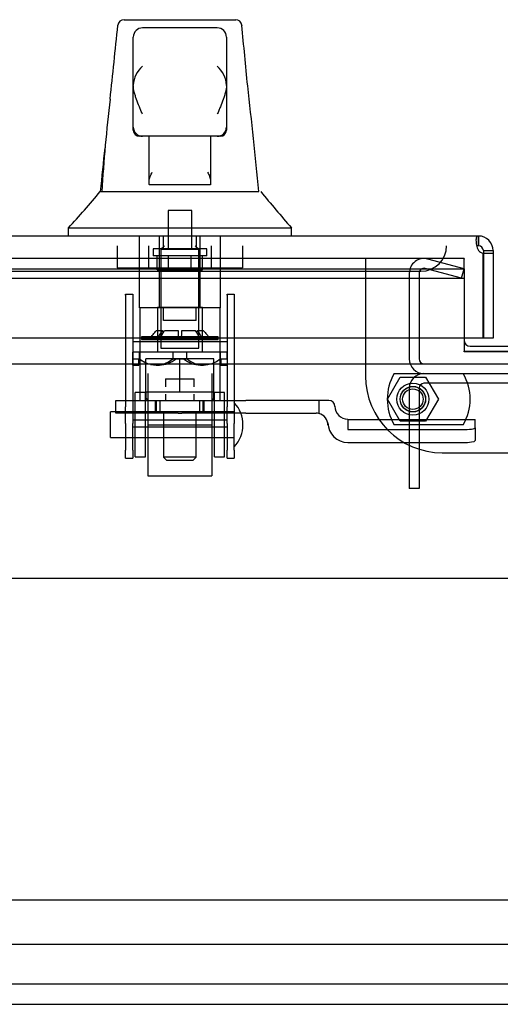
# Model space of a CAD drawing. Header units: inches. Extents: x 2 to 538, y -2 to 358.
# Tile 4 of 24: x 135 to 140, y 65 to 75. Entities that reach past the tile are written whole.
import ezdxf
from ezdxf.lldxf.tags import DXFTag

# ---------------------------------------------------------------- set-up
doc = ezdxf.new("R2010")
doc.units = ezdxf.units.IN
doc.header["$MEASUREMENT"] = 0
for name, color, linetype in [('COM70220', 7, 'Continuous'), ('COM70830-5', 7, 'Continuous'), ('COM70838', 7, 'Continuous'), ('COM70839-4', 7, 'Continuous'), ('COM70874-5', 7, 'Continuous'), ('COM70899', 7, 'Continuous'), ('COM71013-3', 7, 'Continuous'), ('COM71016-3', 7, 'Continuous'), ('COM71023-1', 7, 'Continuous'), ('COM71144-1', 7, 'Continuous'), ('Default', 7, 'Continuous'), ('GSK87431', 7, 'Continuous'), ('HAN13068', 7, 'Continuous'), ('HAN13068_NUT', 7, 'Continuous'), ('HAN13068_SCREW', 7, 'Continuous'), ('HAN_NUT', 7, 'Continuous'), ('NTS18147', 7, 'Continuous'), ('NTS86070', 7, 'Continuous'), ('ROL87452', 7, 'Continuous'), ('RVT17786', 7, 'Continuous'), ('RVT19000', 7, 'Continuous'), ('SCC87672', 7, 'Continuous'), ('SPC87323', 7, 'Continuous'), ('STD26122', 7, 'Continuous'), ('WAF25376', 7, 'Continuous'), ('WAM30038', 7, 'Continuous')]:
    doc.layers.add(name, color=color, linetype=linetype)
tags = doc.linetypes.add('CENTER2', pattern=[1.125, 0.75, -0.125, 0.125, -0.125]).pattern_tags.tags
tags[10:11] = [DXFTag(74, 4), DXFTag(75, 0), DXFTag(340, '0'), DXFTag(46, 0.0), DXFTag(50, 0.0), DXFTag(44, 0.0), DXFTag(45, 0.0)]
tags[8:9] = [DXFTag(74, 4), DXFTag(75, 0), DXFTag(340, '0'), DXFTag(46, 0.0), DXFTag(50, 0.0), DXFTag(44, 0.0), DXFTag(45, 0.0)]
tags[6:7] = [DXFTag(74, 4), DXFTag(75, 0), DXFTag(340, '0'), DXFTag(46, 0.0), DXFTag(50, 0.0), DXFTag(44, 0.0), DXFTag(45, 0.0)]
tags[4:5] = [DXFTag(74, 4), DXFTag(75, 0), DXFTag(340, '0'), DXFTag(46, 0.0), DXFTag(50, 0.0), DXFTag(44, 0.0), DXFTag(45, 0.0)]
tags = doc.linetypes.add('HIDDEN2', pattern=[0.1875, 0.125, -0.0625]).pattern_tags.tags
tags[6:7] = [DXFTag(74, 4), DXFTag(75, 0), DXFTag(340, '0'), DXFTag(46, 0.0), DXFTag(50, 0.0), DXFTag(44, 0.0), DXFTag(45, 0.0)]
tags[4:5] = [DXFTag(74, 4), DXFTag(75, 0), DXFTag(340, '0'), DXFTag(46, 0.0), DXFTag(50, 0.0), DXFTag(44, 0.0), DXFTag(45, 0.0)]

# ---------------------------------------------------------------- blocks, each defined once
blk = doc.blocks.new('SEANNOT_GROUP3')
at = {"layer": 'Default', "color": 7, "linetype": 'CENTER2'}
blk.add_line((105.6225, 69.5643), (175.6953, 69.5643), dxfattribs=at)
blk = doc.blocks.new('SE1')
at = {"layer": 'COM70220', "color": 7, "linetype": 'HIDDEN2'}
for p, q in [((106.2329, 72.5648), (138.7729, 72.5648)), ((138.7729, 72.5648), (139.0229, 72.5648))]:
    blk.add_line(p, q, dxfattribs=at)
blk.add_arc((139.0229, 72.8148), 0.25, 270, 0, dxfattribs=at)
at = {"layer": 'COM70830-5', "color": 7, "linetype": 'HIDDEN2'}
for p, q in [((174.1589, 66.4162), (107.1589, 66.4162)), ((107.1589, 65.9857), (174.1589, 65.9857)), ((174.1589, 65.595), (107.1589, 65.595)), ((107.1589, 65.3983), (174.1589, 65.3983))]:
    blk.add_line(p, q, dxfattribs=at)
at = {"layer": 'COM70838', "color": 7, "linetype": 'HIDDEN2'}
for p, q in [((136.0424, 71.1778), (136.0424, 71.3028)), ((136.0424, 71.3028), (136.1674, 71.3028)), ((136.1674, 71.3028), (137.223, 71.3028)), ((137.223, 71.3028), (137.3114, 71.3028)), ((138.0248, 71.3028), (137.3114, 71.3028)), ((138.1224, 71.3028), (138.0248, 71.3028)), ((138.0248, 71.3028), (138.0248, 71.1745)), ((138.1824, 71.2448), (138.1824, 71.2428)), ((136.1674, 71.1778), (136.0424, 71.1778)), ((136.6497, 71.1778), (136.1674, 71.1778)), ((137.223, 71.1778), (136.6851, 71.1778)), ((137.3114, 71.1778), (137.223, 71.1778)), ((137.3114, 71.1778), (137.9974, 71.1778)), ((138.1144, 71.0608), (138.1144, 71.0839)), ((138.3074, 71.1198), (138.3074, 71.0172)), ((138.3074, 71.1172), (139.5524, 71.1172)), ((139.5524, 71.0354), (139.5524, 71.1172)), ((138.3074, 71.0172), (139.4274, 71.0172)), ((139.5524, 71.0354), (139.5524, 70.909)), ((138.3074, 70.8909), (139.4274, 70.8909))]:
    blk.add_line(p, q, dxfattribs=at)
for centre, radius, start, end in [((138.1224, 71.2428), 0.06, 0, 90), ((138.3074, 71.2448), 0.125, 180, 270), ((137.9974, 71.0608), 0.117, 76.45544, 90), ((137.9974, 71.0608), 0.117, 0, 76.45544), ((138.3074, 71.0839), 0.193, 180, 270)]:
    blk.add_arc(centre, radius, start, end, dxfattribs=at)
for centre, major_axis, start_param, end_param in [((139.4274, 71.0354), (-0.125, 0), 1.570796, 3.141593), ((139.4274, 70.909), (0.125, 0), 4.712389, 6.283185)]:
    blk.add_ellipse(centre, major_axis=major_axis, ratio=0.145455, start_param=start_param, end_param=end_param, dxfattribs=at)
at = {"layer": 'COM70839-4', "color": 7, "linetype": 'HIDDEN2'}
for p, q in [((136.1364, 72.3408), (136.2064, 72.3408)), ((136.1364, 72.3319), (136.1364, 72.3408)), ((136.1364, 72.3319), (136.1364, 71.2388)), ((136.2064, 72.3408), (136.2064, 72.3319)), ((136.2064, 72.3319), (136.2064, 71.2388)), ((137.1284, 72.3408), (137.1984, 72.3408)), ((137.1284, 72.3319), (137.1284, 72.3408)), ((137.1284, 72.3319), (137.1284, 71.2388)), ((137.1984, 72.3408), (137.1984, 72.3319)), ((137.1984, 72.3319), (137.1984, 71.2388)), ((136.2064, 71.8789), (137.1284, 71.8789)), ((136.1364, 71.0765), (136.1364, 71.2388)), ((136.2064, 71.2388), (136.2064, 71.0765)), ((137.1284, 71.0765), (137.1284, 71.2388)), ((137.1984, 71.2388), (137.1984, 71.0765)), ((136.1364, 71.0765), (136.1364, 70.8154)), ((137.1284, 71.1108), (136.2064, 71.1108)), ((136.2064, 70.8154), (136.2064, 71.0765)), ((136.2064, 71.0458), (137.1284, 71.0458)), ((137.1284, 71.0765), (137.1284, 70.8154)), ((137.1984, 70.8154), (137.1984, 71.0765)), ((136.1364, 70.7366), (136.1364, 70.8154)), ((136.2064, 70.8154), (136.2064, 70.7366)), ((137.1284, 70.7366), (137.1284, 70.8154)), ((137.1984, 70.8154), (137.1984, 70.7366)), ((136.1364, 70.7366), (136.2064, 70.7366)), ((137.1284, 70.7366), (137.1984, 70.7366))]:
    blk.add_line(p, q, dxfattribs=at)
at = {"layer": 'COM70874-5', "color": 7, "linetype": 'HIDDEN2'}
for p, q in [((142.2659, 71.4697), (139.0519, 71.4697)), ((138.9089, 71.4217), (138.9089, 70.4397)), ((139.0039, 71.4217), (139.0039, 70.4397)), ((139.0039, 70.4397), (138.9089, 70.4397))]:
    blk.add_line(p, q, dxfattribs=at)
for radius in [0.143, 0.048]:
    blk.add_arc((139.0519, 71.4217), radius, 90, 180, dxfattribs=at)
at = {"layer": 'COM70899', "color": 7, "linetype": 'HIDDEN2'}
for p, q in [((138.4809, 72.6897), (138.4809, 71.5407)), ((139.2309, 70.7907), (142.0869, 70.7907))]:
    blk.add_line(p, q, dxfattribs=at)
at = {"layer": 'COM70899', "color": 7, "linetype": 'Continuous'}
blk.add_line((139.5039, 71.8327), (141.8139, 71.8327), dxfattribs=at)
at = {"layer": 'COM70899', "color": 7, "linetype": 'HIDDEN2'}
blk.add_circle((138.9439, 71.3147), 0.1562, dxfattribs=at)
at = {"layer": 'COM70899', "color": 7, "linetype": 'Continuous'}
blk.add_arc((139.5039, 71.8927), 0.06, 180, 270, dxfattribs=at)
at = {"layer": 'COM70899', "color": 7, "linetype": 'HIDDEN2'}
blk.add_arc((139.2309, 71.5407), 0.75, 180, 270, dxfattribs=at)
at = {"layer": 'COM71013-3', "color": 7, "linetype": 'HIDDEN2'}
for p, q in [((139.4439, 71.7777), (139.4439, 71.7827)), ((141.8739, 71.7777), (139.4439, 71.7777))]:
    blk.add_line(p, q, dxfattribs=at)
at = {"layer": 'COM71016-3', "color": 7, "linetype": 'HIDDEN2'}
for p, q in [((139.4439, 72.6897), (106.0964, 72.6897)), ((139.4439, 72.6897), (139.4439, 72.6848)), ((139.4439, 72.5895), (139.4439, 72.6848)), ((106.0964, 72.5895), (139.4439, 72.5895)), ((139.4439, 72.5895), (139.4439, 72.4977)), ((106.0964, 72.4977), (139.4439, 72.4977)), ((139.4439, 72.4977), (139.4439, 71.9098))]:
    blk.add_line(p, q, dxfattribs=at)
at = {"layer": 'COM71016-3', "color": 7, "linetype": 'Continuous'}
for p, q in [((139.4439, 71.9098), (139.4439, 71.7827)), ((139.4439, 71.7827), (141.8739, 71.7827)), ((103.1914, 71.6593), (178.1264, 71.6593))]:
    blk.add_line(p, q, dxfattribs=at)
at = {"layer": 'COM71023-1', "color": 7, "linetype": 'HIDDEN2'}
for p, q in [((139.444, 72.5893), (139.0889, 72.6845)), ((139.4194, 72.4976), (139.0643, 72.5927)), ((139.4194, 72.4976), (139.444, 72.5893)), ((138.9089, 72.5463), (138.9089, 71.7077)), ((139.0039, 72.5463), (139.0039, 71.7077)), ((139.0519, 71.6597), (142.2659, 71.6597)), ((139.4369, 71.5647), (141.8809, 71.5647))]:
    blk.add_line(p, q, dxfattribs=at)
for centre, radius, start, end in [((139.0519, 72.5463), 0.143, 75, 180), ((139.0519, 72.5463), 0.048, 75, 180), ((139.0519, 71.7077), 0.143, 180, 270), ((139.0519, 71.7077), 0.048, 180, 270)]:
    blk.add_arc(centre, radius, start, end, dxfattribs=at)
at = {"layer": 'COM71144-1', "color": 7, "linetype": 'Continuous'}
for p, q in [((139.5841, 72.9098), (105.4216, 72.9098)), ((139.5841, 72.9098), (139.5844, 72.9098)), ((139.5841, 72.9098), (139.5841, 72.84)), ((139.5844, 72.84), (139.5844, 72.9098)), ((139.5841, 72.84), (139.5841, 72.8148)), ((139.5841, 72.8148), (139.5844, 72.8148)), ((139.5844, 72.8148), (139.5844, 72.84)), ((139.6323, 71.9098), (139.6323, 72.7433)), ((139.6324, 72.7668), (139.6576, 72.7668)), ((139.6324, 72.7668), (139.6324, 72.7433)), ((139.6324, 72.7433), (139.6324, 71.9098)), ((139.6324, 72.7433), (139.7274, 72.7433)), ((139.6576, 72.7668), (139.7274, 72.7668)), ((139.7274, 72.7668), (139.7274, 72.7433)), ((139.7274, 72.7433), (139.7274, 71.9098)), ((139.6323, 71.9098), (105.3735, 71.9098)), ((139.7274, 71.9098), (139.6324, 71.9098))]:
    blk.add_line(p, q, dxfattribs=at)
for centre, radius, start, end in [((139.5844, 72.7668), 0.143, 0, 90), ((139.5844, 72.7668), 0.048, 0, 90), ((139.6419, 72.8243), 0.0815, 224.87169, 263.22731)]:
    blk.add_arc(centre, radius, start, end, dxfattribs=at)
for points, knots in [([(139.5841, 72.9098), (139.5797, 72.9098), (139.5761, 72.909), (139.5701, 72.9055), (139.5678, 72.9029), (139.564, 72.8959), (139.5626, 72.8914), (139.5608, 72.8808), (139.5604, 72.8747), (139.5604, 72.8611), (139.5608, 72.8535), (139.5626, 72.8376), (139.564, 72.829), (139.5678, 72.8115), (139.5701, 72.8025), (139.5761, 72.7845), (139.5797, 72.7754), (139.5841, 72.7668)], [0, 0, 0, 0, 0.125, 0.125, 0.25, 0.25, 0.375, 0.375, 0.5, 0.5, 0.625, 0.625, 0.75, 0.75, 0.875, 0.875, 1, 1, 1, 1]), ([(139.5841, 72.8148), (139.5809, 72.8148), (139.5778, 72.8146), (139.5725, 72.8139), (139.5702, 72.8133), (139.5681, 72.8124)], [0, 0, 0, 0, 0.125, 0.125, 0.2377635, 0.2377635, 0.2377635, 0.2377635])]:
    blk.add_open_spline(points, degree=3, knots=knots, dxfattribs=at)
at = {"layer": 'GSK87431', "color": 7, "linetype": 'HIDDEN2'}
blk.add_circle((138.9439, 71.3147), 0.125, dxfattribs=at)
at = {"layer": 'HAN13068', "color": 7, "linetype": 'Continuous'}
for p, q in [((136.1215, 75.0248), (137.2129, 75.0248)), ((136.0616, 74.9694), (136.0618, 74.9711)), ((137.0324, 74.9448), (136.3024, 74.9448)), ((137.2726, 74.9706), (137.2728, 74.9687)), ((136.2124, 74.3821), (136.2124, 74.8548)), ((137.1224, 74.8548), (137.1224, 74.3821)), ((136.2124, 73.9748), (136.2124, 74.3821)), ((137.1224, 74.3821), (137.1224, 73.9748)), ((136.2124, 73.9448), (136.2124, 73.9748)), ((137.1224, 73.9748), (137.1224, 73.9448)), ((136.3024, 73.8848), (136.2724, 73.8848)), ((137.0324, 73.8848), (136.3024, 73.8848)), ((136.3674, 73.4535), (136.3674, 73.8848)), ((136.9674, 73.8848), (136.9674, 73.4535)), ((137.0624, 73.8848), (137.0324, 73.8848)), ((136.3674, 73.4134), (136.3674, 73.4535)), ((136.9674, 73.4535), (136.9674, 73.4134)), ((136.5824, 73.4098), (136.3974, 73.4098)), ((136.7524, 73.4098), (136.5824, 73.4098)), ((136.9374, 73.4098), (136.7524, 73.4098)), ((135.8885, 73.3448), (136.0881, 73.3448)), ((136.0881, 73.3448), (136.2006, 73.3448)), ((136.2006, 73.3448), (136.4086, 73.3448)), ((136.4086, 73.3448), (136.4766, 73.3448)), ((136.4766, 73.3448), (136.5679, 73.3448)), ((136.5679, 73.3448), (136.6081, 73.3448)), ((136.6081, 73.3448), (136.7266, 73.3448)), ((136.7266, 73.3448), (137.0243, 73.3448)), ((137.0243, 73.3448), (137.1341, 73.3448)), ((137.1341, 73.3448), (137.4393, 73.3448)), ((135.5775, 72.9927), (135.5775, 72.9098)), ((135.5775, 72.9898), (135.929, 72.9898)), ((135.929, 72.9898), (136.1618, 72.9898)), ((136.1618, 72.9898), (136.6081, 72.9898)), ((136.6081, 72.9898), (136.7266, 72.9898)), ((136.7266, 72.9898), (136.7778, 72.9898)), ((136.7778, 72.9898), (136.926, 72.9898)), ((136.926, 72.9898), (137.4058, 72.9898)), ((137.4058, 72.9898), (137.7572, 72.9898)), ((137.7573, 72.9098), (137.7573, 72.9927))]:
    blk.add_line(p, q, dxfattribs=at)
at = {"layer": 'HAN13068', "color": 7, "linetype": 'HIDDEN2'}
for p, q in [((136.2719, 72.2078), (136.2719, 72.9098)), ((136.4678, 72.2078), (136.4678, 72.9098)), ((136.5049, 72.9098), (136.5049, 72.7848)), ((136.8299, 72.7848), (136.8299, 72.9098)), ((136.867, 72.2078), (136.867, 72.9098)), ((137.0629, 72.2078), (137.0629, 72.9098)), ((136.4678, 72.2078), (136.2719, 72.2078)), ((136.867, 72.2078), (136.4678, 72.2078)), ((136.5074, 72.0828), (136.5074, 72.2078)), ((136.8274, 72.0828), (136.8274, 72.2078)), ((137.0629, 72.2078), (136.867, 72.2078)), ((136.6674, 72.0828), (136.5074, 72.0828)), ((136.8274, 72.0828), (136.6674, 72.0828)), ((136.5074, 71.1778), (136.5074, 70.7478)), ((136.8274, 70.7478), (136.8274, 71.1778)), ((136.8274, 70.7478), (136.5074, 70.7478)), ((136.5074, 70.7478), (136.5374, 70.7178)), ((136.5374, 70.7178), (136.7974, 70.7178)), ((136.7974, 70.7178), (136.8274, 70.7478))]:
    blk.add_line(p, q, dxfattribs=at)
at = {"layer": 'HAN13068', "color": 7, "linetype": 'Continuous'}
for centre, radius, start, end in [((136.1215, 74.9648), 0.06, 89.99247, 174.0071), ((137.2129, 74.9647), 0.06, 5.57576, 90.00893), ((136.3024, 74.8548), 0.09, 90, 180), ((137.0324, 74.8548), 0.09, 0, 90), ((136.4715, 74.3738), 0.2593, 130.71494, 177.90194), ((136.8632, 74.3738), 0.2593, 2.09806, 49.28506), ((136.2535, 74.3821), 0.0411, 178.34643, 179.99744), ((137.0813, 74.3821), 0.0411, 0.00256, 1.65357), ((75.413, 67.3003), 62.3201, 5.565912, 6.521593), ((151.8024, 72.3475), 15.9299, 173.14764, 176.4108), ((136.3024, 73.9748), 0.09, 180, 270), ((136.2724, 73.9448), 0.06, 180, 270), ((137.0324, 73.9748), 0.09, 270, 0), ((137.0624, 73.9448), 0.06, 270, 0), ((131.7856, 76.622), 5.2509, 316.23343, 321.38274), ((149.8731, 83.5341), 16.0617, 219.37458, 221.03271)]:
    blk.add_arc(centre, radius, start, end, dxfattribs=at)
for points in [[(135.9864, 74.2481), (136.0114, 74.4886), (136.0365, 74.729), (136.0616, 74.9694)], [(137.3298, 74.3785), (137.3108, 74.5752), (137.2918, 74.7719), (137.2728, 74.9687)], [(135.8921, 73.3448), (135.907, 73.4876), (135.9219, 73.6304), (135.9368, 73.7732)]]:
    blk.add_open_spline(points, degree=3, dxfattribs=at)
for points, knots in [([(136.3024, 74.0997), (136.2972, 74.1118), (136.292, 74.1241), (136.2818, 74.1484), (136.2767, 74.1606), (136.2619, 74.1969), (136.2525, 74.2209), (136.2398, 74.2565), (136.2358, 74.2683), (136.2285, 74.2919), (136.2252, 74.3038), (136.2166, 74.3388), (136.2127, 74.3614), (136.2124, 74.3833)], [0, 0, 0, 0, 0.125, 0.125, 0.25, 0.25, 0.5, 0.5, 0.625, 0.625, 0.75, 0.75, 1, 1, 1, 1]), ([(137.1224, 74.3833), (137.1221, 74.3614), (137.1182, 74.3388), (137.1096, 74.3038), (137.1063, 74.2919), (137.0989, 74.2683), (137.095, 74.2565), (137.0823, 74.2209), (137.0729, 74.1969), (137.058, 74.1606), (137.053, 74.1484), (137.0427, 74.1241), (137.0375, 74.1118), (137.0324, 74.0997)], [0, 0, 0, 0, 0.25, 0.25, 0.375, 0.375, 0.5, 0.5, 0.75, 0.75, 0.875, 0.875, 1, 1, 1, 1]), ([(136.3674, 73.4535), (136.3674, 73.4596), (136.3686, 73.4659), (136.3725, 73.4792), (136.375, 73.4859), (136.3835, 73.5065), (136.3905, 73.5207), (136.3974, 73.5348)], [0, 0, 0, 0, 0.25, 0.25, 0.5, 0.5, 1, 1, 1, 1]), ([(136.9374, 73.5348), (136.9443, 73.5207), (136.9513, 73.5065), (136.9598, 73.4859), (136.9623, 73.4792), (136.9661, 73.4659), (136.9674, 73.4596), (136.9674, 73.4535)], [0, 0, 0, 0, 0.5, 0.5, 0.75, 0.75, 1, 1, 1, 1]), ([(136.3974, 73.4098), (136.3934, 73.4098), (136.3895, 73.4098), (136.3822, 73.4098), (136.3788, 73.4099), (136.3733, 73.4103), (136.3711, 73.4106), (136.3681, 73.4117), (136.3674, 73.4125), (136.3674, 73.4134)], [0, 0, 0, 0, 0.25, 0.25, 0.5, 0.5, 0.75, 0.75, 1, 1, 1, 1]), ([(136.9674, 73.4134), (136.9674, 73.4125), (136.9666, 73.4117), (136.9637, 73.4106), (136.9615, 73.4103), (136.9532, 73.4097), (136.9454, 73.4098), (136.9374, 73.4098)], [0, 0, 0, 0, 0.25, 0.25, 0.5, 0.5, 1, 1, 1, 1])]:
    blk.add_open_spline(points, degree=3, knots=knots, dxfattribs=at)
at = {"layer": 'HAN13068_NUT', "color": 7, "linetype": 'HIDDEN2'}
for p, q in [((136.6674, 71.7078), (136.3349, 71.7078)), ((136.3349, 71.3828), (136.3349, 71.7078)), ((136.9999, 71.7078), (136.6674, 71.7078)), ((136.6674, 71.3828), (136.6674, 71.7078)), ((136.9999, 71.3828), (136.9999, 71.7078)), ((136.5011, 71.3828), (136.3349, 71.3828)), ((136.3349, 71.3828), (136.3349, 71.3328)), ((136.6674, 71.3828), (136.5011, 71.3828)), ((136.8336, 71.3828), (136.6674, 71.3828)), ((136.9999, 71.3828), (136.8336, 71.3828)), ((136.9999, 71.3328), (136.9999, 71.3828))]:
    blk.add_line(p, q, dxfattribs=at)
for centre, start, end in [((136.3649, 71.3328), 180, 270), ((136.9699, 71.3328), 270, 0)]:
    blk.add_arc(centre, 0.03, start, end, dxfattribs=at)
at = {"layer": 'HAN13068_SCREW', "color": 7, "linetype": 'HIDDEN2'}
for p, q in [((136.7834, 73.1598), (136.5514, 73.1598)), ((136.5514, 73.1598), (136.5514, 72.7848)), ((136.7834, 72.7848), (136.7834, 73.1598)), ((136.9299, 72.7848), (136.4049, 72.7848)), ((136.4049, 72.7848), (136.4049, 72.7148)), ((136.9299, 72.7148), (136.9299, 72.7848)), ((136.9299, 72.7148), (136.4049, 72.7148)), ((136.4451, 72.5778), (136.4451, 72.7148)), ((136.5562, 72.5778), (136.5562, 72.7148)), ((136.7785, 72.5778), (136.7785, 72.7148)), ((136.8897, 72.5778), (136.8897, 72.7148)), ((136.4451, 72.5778), (136.5562, 72.5778)), ((136.5562, 72.5778), (136.7785, 72.5778)), ((136.7785, 72.5778), (136.8897, 72.5778))]:
    blk.add_line(p, q, dxfattribs=at)
at = {"layer": 'HAN_NUT', "color": 7, "linetype": 'HIDDEN2'}
for p, q in [((136.0554, 72.8148), (136.0554, 72.5998)), ((136.3614, 72.8148), (136.3614, 72.5998)), ((136.9734, 72.8148), (136.9734, 72.5998)), ((137.2794, 72.8148), (137.2794, 72.5998)), ((136.0554, 72.5998), (136.3614, 72.5998)), ((136.3614, 72.5998), (136.9734, 72.5998)), ((136.9734, 72.5998), (137.2794, 72.5998))]:
    blk.add_line(p, q, dxfattribs=at)
at = {"layer": 'NTS18147', "color": 7, "linetype": 'HIDDEN2'}
for p, q in [((136.4474, 72.211), (136.8874, 72.211)), ((136.4474, 72.211), (136.4474, 71.7735)), ((136.8874, 72.211), (136.4474, 72.211)), ((136.4474, 72.211), (136.4474, 72.211)), ((136.8874, 71.7735), (136.8874, 72.211)), ((136.8874, 72.211), (136.8874, 72.211)), ((136.2724, 71.7735), (136.2044, 71.7735)), ((136.2044, 71.7735), (136.2044, 71.7105)), ((136.2724, 71.7735), (136.2044, 71.7735)), ((136.2044, 71.7735), (136.2044, 71.7735)), ((136.5994, 71.7735), (136.2724, 71.7735)), ((136.2724, 71.7105), (136.2724, 71.7735)), ((136.5994, 71.7735), (136.2724, 71.7735)), ((136.2724, 71.7735), (136.2724, 71.7735)), ((136.7354, 71.7735), (136.5994, 71.7735)), ((136.5994, 71.7735), (136.5994, 71.7105)), ((136.7354, 71.7735), (136.5994, 71.7735)), ((136.5994, 71.7735), (136.5994, 71.7735)), ((137.0624, 71.7735), (136.7354, 71.7735)), ((136.7354, 71.7105), (136.7354, 71.7735)), ((137.0624, 71.7735), (136.7354, 71.7735)), ((136.7354, 71.7735), (136.7354, 71.7735)), ((137.1304, 71.7735), (137.0624, 71.7735)), ((137.0624, 71.7735), (137.0624, 71.7105)), ((137.1304, 71.7735), (137.0624, 71.7735)), ((137.0624, 71.7735), (137.0624, 71.7735)), ((137.1304, 71.7105), (137.1304, 71.7735)), ((137.1304, 71.7735), (137.1304, 71.7735)), ((136.2044, 71.7105), (136.2724, 71.7105)), ((136.2044, 71.7105), (136.2044, 71.6485)), ((136.2044, 71.7105), (136.2724, 71.7105)), ((136.2044, 71.6485), (136.2674, 71.6485)), ((136.2044, 71.6485), (136.2674, 71.6485)), ((136.2674, 71.6485), (136.2674, 71.7105)), ((136.4359, 71.6485), (136.4674, 71.6485)), ((136.4359, 71.6485), (136.4674, 71.6485)), ((136.5994, 71.7105), (136.7354, 71.7105)), ((136.5994, 71.7105), (136.7354, 71.7105)), ((136.8674, 71.6485), (136.8989, 71.6485)), ((136.8674, 71.6485), (136.8989, 71.6485)), ((137.0624, 71.7105), (137.1304, 71.7105)), ((137.0624, 71.7105), (137.1304, 71.7105)), ((137.0674, 71.7105), (137.0674, 71.6485)), ((137.0674, 71.6485), (137.1304, 71.6485)), ((137.0674, 71.6485), (137.1304, 71.6485)), ((137.1304, 71.7105), (137.1304, 71.6485))]:
    blk.add_line(p, q, dxfattribs=at)
for centre, start_param, end_param in [((136.4359, 71.9668), 2.506883, 3.776302), ((136.4359, 71.9668), 2.506883, 2.741094), ((136.4359, 71.9668), 2.941796, 3.776302), ((136.4674, 71.9668), 3.141593, 3.776302), ((136.8674, 71.9668), 2.506883, 3.141593), ((136.8674, 71.9668), 2.506883, 3.141593), ((136.8989, 71.9668), 2.506883, 3.776302), ((136.8989, 71.9668), 2.506883, 3.141593)]:
    blk.add_ellipse(centre, major_axis=(0, 0.3183), ratio=0.866025, start_param=start_param, end_param=end_param, dxfattribs=at)
at = {"layer": 'NTS86070', "color": 7, "linetype": 'HIDDEN2'}
for p, q in [((138.7609, 71.5647), (139.4369, 71.5647)), ((139.4369, 71.0647), (138.7609, 71.0647))]:
    blk.add_line(p, q, dxfattribs=at)
blk.add_circle((138.9439, 71.3147), 0.1005, dxfattribs=at)
for centre, start, end in [((139.1939, 71.3147), 150, 210), ((139.0039, 71.3147), 330, 30)]:
    blk.add_arc(centre, 0.5, start, end, dxfattribs=at)
at = {"layer": 'ROL87452', "color": 7, "linetype": 'HIDDEN2'}
for p, q in [((136.3549, 71.5643), (136.3549, 70.5643)), ((136.9799, 71.5643), (136.9799, 70.5643)), ((136.3549, 70.5643), (136.9799, 70.5643))]:
    blk.add_line(p, q, dxfattribs=at)
at = {"layer": 'RVT17786', "color": 7, "linetype": 'HIDDEN2'}
for p, q in [((135.9884, 70.9393), (135.9884, 71.1893)), ((137.1984, 71.1893), (135.9884, 71.1893)), ((135.9884, 70.9393), (137.1984, 70.9393))]:
    blk.add_line(p, q, dxfattribs=at)
blk.add_arc((136.9652, 71.0643), 0.3182, 317.12909, 42.87091, dxfattribs=at)
at = {"layer": 'RVT19000', "color": 7, "linetype": 'HIDDEN2'}
for p, q in [((136.5269, 71.5148), (136.8079, 71.5148)), ((136.5269, 71.5148), (136.5269, 71.4348)), ((136.8079, 71.4348), (136.8079, 71.5148)), ((136.5269, 71.3648), (136.5269, 71.3028)), ((136.8079, 71.3028), (136.8079, 71.3648)), ((136.4724, 71.3028), (136.4724, 71.1778)), ((136.8624, 71.1778), (136.8624, 71.3028)), ((136.6497, 71.1778), (136.6851, 71.1778)), ((136.3549, 71.0648), (136.9799, 71.0648))]:
    blk.add_line(p, q, dxfattribs=at)
at = {"layer": 'SCC87672', "color": 7, "linetype": 'HIDDEN2'}
for p, q in [((138.6945, 71.3147), (138.8192, 71.5307)), ((138.8192, 71.5307), (139.0686, 71.5307)), ((139.0686, 71.5307), (139.1933, 71.3147)), ((138.8192, 71.0987), (138.6945, 71.3147)), ((139.1933, 71.3147), (139.0686, 71.0987)), ((139.0686, 71.0987), (138.8192, 71.0987))]:
    blk.add_line(p, q, dxfattribs=at)
blk.add_circle((138.9439, 71.3147), 0.123, dxfattribs=at)
at = {"layer": 'SPC87323', "color": 7, "linetype": 'HIDDEN2'}
for p, q in [((136.2749, 72.2078), (136.2749, 71.3028)), ((137.0599, 71.3028), (137.0599, 72.2078)), ((136.4299, 71.1778), (136.4299, 71.3028)), ((136.4399, 71.1778), (136.4399, 71.3028)), ((136.8949, 71.1778), (136.8949, 71.3028)), ((136.9049, 71.1778), (136.9049, 71.3028))]:
    blk.add_line(p, q, dxfattribs=at)
at = {"layer": 'STD26122', "color": 7, "linetype": 'HIDDEN2'}
for p, q in [((136.5174, 72.8148), (136.4824, 72.7798)), ((136.4824, 72.7798), (136.8524, 72.7798)), ((136.4824, 72.7798), (136.4824, 71.8148)), ((136.8524, 72.7798), (136.8174, 72.8148)), ((136.8524, 71.8148), (136.8524, 72.7798)), ((136.4824, 71.8148), (136.8524, 71.8148))]:
    blk.add_line(p, q, dxfattribs=at)
at = {"layer": 'WAF25376', "color": 7, "linetype": 'HIDDEN2'}
for p, q in [((136.2306, 70.7493), (136.2306, 71.3793)), ((136.3306, 71.3793), (136.2306, 71.3793)), ((136.3306, 70.7493), (136.3306, 71.3793)), ((137.0041, 70.7493), (137.0041, 71.3793)), ((137.1041, 71.3793), (137.0041, 71.3793)), ((137.1041, 70.7493), (137.1041, 71.3793)), ((136.2306, 70.7493), (136.3306, 70.7493)), ((137.0041, 70.7493), (137.1041, 70.7493))]:
    blk.add_line(p, q, dxfattribs=at)
at = {"layer": 'WAM30038', "color": 7, "linetype": 'HIDDEN2'}
for p, q in [((137.0424, 71.9225), (136.2924, 71.9225)), ((136.2924, 71.9225), (136.2924, 71.8985)), ((136.2924, 71.9225), (137.0424, 71.9225)), ((136.2924, 71.9225), (136.2924, 71.9225)), ((136.4391, 71.9864), (136.4936, 71.9864)), ((136.4391, 71.9864), (136.4936, 71.9864)), ((136.4936, 71.9864), (136.4653, 71.9415)), ((136.4821, 71.9321), (136.5063, 71.9705)), ((136.4901, 71.9415), (136.5183, 71.9864)), ((136.5063, 71.9705), (136.4936, 71.9864)), ((136.5063, 71.9705), (136.4936, 71.9864)), ((136.5183, 71.9864), (136.6499, 71.9864)), ((136.5183, 71.9864), (136.6499, 71.9864)), ((136.6499, 71.9864), (136.6499, 71.9415)), ((136.6849, 71.9864), (136.8164, 71.9864)), ((136.6849, 71.9415), (136.6849, 71.9864)), ((136.6849, 71.9864), (136.8164, 71.9864)), ((136.8164, 71.9864), (136.8447, 71.9415)), ((136.8412, 71.9864), (136.8284, 71.9705)), ((136.8412, 71.9864), (136.8284, 71.9705)), ((136.8284, 71.9705), (136.853, 71.9316)), ((136.8412, 71.9864), (136.8957, 71.9864)), ((136.8695, 71.9415), (136.8412, 71.9864)), ((136.8412, 71.9864), (136.8957, 71.9864)), ((137.0424, 71.8985), (137.0424, 71.9225)), ((137.0424, 71.9225), (137.0424, 71.9225)), ((137.0424, 71.8985), (136.2924, 71.8985)), ((136.2924, 71.8985), (137.0424, 71.8985))]:
    blk.add_line(p, q, dxfattribs=at)
for centre, radius, start, end in [((135.7616, 72.5097), 0.854, 316.55474, 318.29011), ((136.668, 71.9406), 0.0182, 177.1609, 267.99424), ((136.6668, 71.9406), 0.0181, 271.77183, 3.07302), ((137.5703, 72.5071), 0.85, 221.70584, 223.44931)]:
    blk.add_arc(centre, radius, start, end, dxfattribs=at)
for points, knots in [([(136.3991, 71.9415), (136.401, 71.9436), (136.4029, 71.9458), (136.4048, 71.9479), (136.4162, 71.9607), (136.4277, 71.9736), (136.4391, 71.9864)], [0, 0, 0, 0, 0.141448, 0.141448, 0.141448, 1, 1, 1, 1]), ([(136.4653, 71.9415), (136.464, 71.9394), (136.4628, 71.9373), (136.4611, 71.9332), (136.4605, 71.9311), (136.4602, 71.9289), (136.4602, 71.9284), (136.4602, 71.928)], [0, 0, 0, 0, 0.25, 0.25, 0.5, 0.5, 0.5626015, 0.5626015, 0.5626015, 0.5626015]), ([(136.4653, 71.9225), (136.4673, 71.9225), (136.4699, 71.9233), (136.4748, 71.9258), (136.4772, 71.9275), (136.4838, 71.933), (136.4873, 71.9372), (136.4901, 71.9415)], [0, 0, 0, 0, 0.25, 0.25, 0.5, 0.5, 1, 1, 1, 1]), ([(136.8447, 71.9415), (136.8461, 71.9394), (136.8476, 71.9373), (136.8512, 71.9332), (136.8532, 71.9311), (136.8576, 71.9275), (136.86, 71.9258), (136.8649, 71.9233), (136.8674, 71.9225), (136.8695, 71.9225)], [0, 0, 0, 0, 0.25, 0.25, 0.5, 0.5, 0.75, 0.75, 1, 1, 1, 1]), ([(136.8746, 71.928), (136.8746, 71.9284), (136.8746, 71.9289), (136.8741, 71.933), (136.8722, 71.9372), (136.8695, 71.9415)], [0.4389304, 0.4389304, 0.4389304, 0.4389304, 0.5, 0.5, 1, 1, 1, 1]), ([(136.8957, 71.9864), (136.9071, 71.9736), (136.9186, 71.9607), (136.93, 71.9479), (136.9319, 71.9458), (136.9338, 71.9436), (136.9357, 71.9415)], [0, 0, 0, 0, 0.858552, 0.858552, 0.858552, 1, 1, 1, 1])]:
    blk.add_open_spline(points, degree=3, knots=knots, dxfattribs=at)

msp = doc.modelspace()

# ---------------------------------------------------------------- block references
at = {"layer": 'Default'}
for name in ['SE1', 'SEANNOT_GROUP3']:
    msp.add_blockref(name, (0, 0), dxfattribs=at)

doc.saveas('drawing.dxf')
